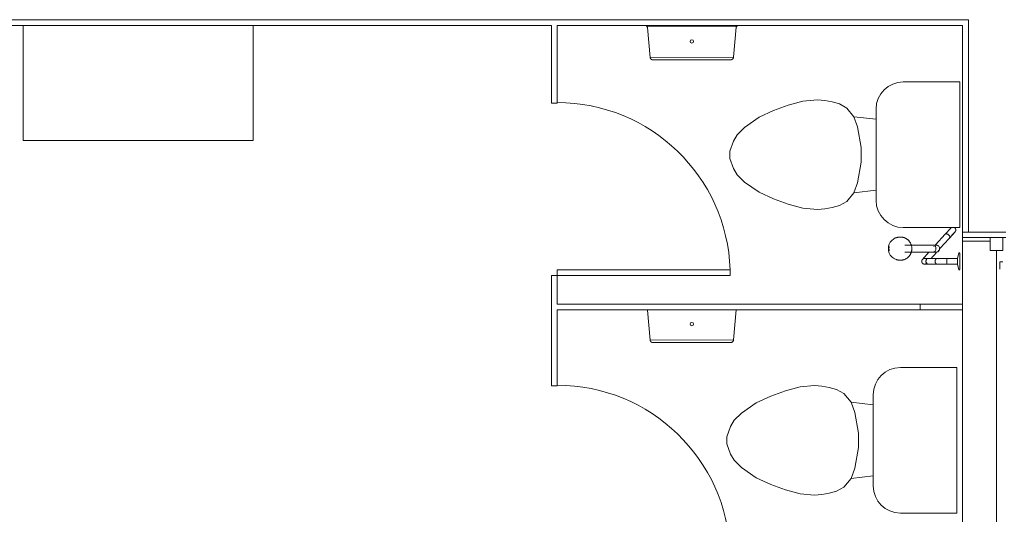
# Model space of a CAD drawing. Extents: x -1871171.1 to -1871111.3, y 2848215.5 to 2848272.6.
# Tile 23 of 121: x -1871141 to -1871137.6, y 2848227.1 to 2848228.9. Entities that reach past the tile are written whole.
import ezdxf

# ---------------------------------------------------------------- set-up
doc = ezdxf.new("R2010")
doc.units = 0
doc.header["$MEASUREMENT"] = 0
for name, color, linetype, lineweight in [('6075-BSE-ARQ-TERR$0$K-BSE-ARQ-ALV', 7, 'CONTINUOUS', 5), ('6075-BSE-ARQ-TERR$0$K-BSE-ARQ-LAY', 252, 'CONTINUOUS', 5), ('6075-BSE-ARQ-TERR$0$K-BSE-ARQ-MOB', 8, 'CONTINUOUS', 5), ('6075-BSE-ARQ-TERR$0$K-BSE-ARQ-SAN', 8, 'CONTINUOUS', 5)]:
    doc.layers.add(name, color=color, linetype=linetype, lineweight=lineweight)
doc.layers.add('K-NV2-ARQ-TXT-GER', color=1, linetype='CONTINUOUS')

# ---------------------------------------------------------------- blocks, each defined once
blk = doc.blocks.new('6075-BSE-ARQ-TERR')
at = {"layer": '6075-BSE-ARQ-TERR$0$K-BSE-ARQ-ALV'}
for p, q in [((28.33, -42.73), (22.11, -42.73)), ((26.8803, -42.75), (23.2587, -42.75)), ((26.8803, -42.75), (26.8803, -43.0201)), ((28.31, -42.75), (26.9003, -42.75)), ((26.9003, -43.0201), (26.9003, -42.75)), ((28.31, -42.75), (28.31, -47.6676)), ((28.33, -42.73), (28.33, -43.4691)), ((26.8803, -43.0201), (26.9003, -43.0201)), ((26.9003, -43.7201), (26.9003, -43.6001)), ((26.8803, -43.6201), (26.8803, -44.0038)), ((27.5017, -43.6201), (26.8803, -43.6201)), ((26.9003, -43.7201), (28.31, -43.7201)), ((26.9003, -44.0038), (26.9003, -43.7401)), ((26.9003, -43.7401), (28.31, -43.7401)), ((28.1625, -43.7401), (28.1625, -43.7201)), ((26.8803, -44.0038), (26.9003, -44.0038))]:
    blk.add_line(p, q, dxfattribs=at)
at = {"layer": '6075-BSE-ARQ-TERR$0$K-BSE-ARQ-LAY'}
for p, q in [((25.0437, -42.75), (25.0437, -43.15)), ((25.8438, -43.15), (25.8438, -42.75)), ((27.5264, -42.7528), (27.2104, -42.7531)), ((27.2104, -42.7531), (27.214, -42.7566)), ((27.214, -42.7566), (27.2232, -42.861)), ((27.5139, -42.8607), (27.5229, -42.7563)), ((27.5229, -42.7563), (27.5264, -42.7528)), ((27.2247, -42.861), (27.5124, -42.8607)), ((25.0437, -43.15), (25.8438, -43.15)), ((28.46, -43.4691), (28.31, -43.4691)), ((28.46, -43.4881), (28.31, -43.4881)), ((28.31, -43.5008), (28.4056, -43.5008)), ((28.4056, -43.4881), (28.4056, -43.5326)), ((28.45, -43.4881), (28.45, -43.5326)), ((28.45, -43.5326), (28.4056, -43.5326)), ((28.4278, -43.5326), (28.4278, -47.5556)), ((26.9003, -43.6001), (27.5017, -43.6001)), ((27.5017, -43.6201), (27.5017, -43.6001)), ((27.214, -43.7403), (27.2232, -43.8447)), ((27.5033, -43.7401), (27.2156, -43.7403)), ((27.5139, -43.8445), (27.5229, -43.7401)), ((27.2247, -43.8447), (27.5124, -43.8445))]:
    blk.add_line(p, q, dxfattribs=at)
at = {"layer": '6075-BSE-ARQ-TERR$0$K-BSE-ARQ-LAY', "flags": 128}
for points in [[(27.234, -42.87), (27.2336, -42.87), (27.2331, -42.87), (27.2327, -42.87), (27.2323, -42.8699), (27.2318, -42.8698), (27.2314, -42.8697), (27.231, -42.8696), (27.2306, -42.8695), (27.2302, -42.8693), (27.2297, -42.8692), (27.2293, -42.869), (27.229, -42.8688), (27.2286, -42.8686), (27.2282, -42.8684), (27.2278, -42.8681), (27.2275, -42.8679), (27.2271, -42.8676), (27.2268, -42.8673), (27.2265, -42.867), (27.2261, -42.8667), (27.2259, -42.8664), (27.2256, -42.8661), (27.2253, -42.8657), (27.225, -42.8654), (27.2248, -42.865), (27.2246, -42.8646), (27.2243, -42.8642), (27.2241, -42.8639), (27.224, -42.8635), (27.2238, -42.8631), (27.2236, -42.8626), (27.2235, -42.8622), (27.2234, -42.8618), (27.2233, -42.8614), (27.2232, -42.861)], [(27.5139, -42.8607), (27.5138, -42.8612), (27.5137, -42.8616), (27.5136, -42.862), (27.5134, -42.8624), (27.5133, -42.8628), (27.5131, -42.8632), (27.5129, -42.8636), (27.5127, -42.864), (27.5125, -42.8644), (27.5123, -42.8648), (27.512, -42.8651), (27.5118, -42.8655), (27.5115, -42.8658), (27.5112, -42.8662), (27.5109, -42.8665), (27.5106, -42.8668), (27.5103, -42.8671), (27.5099, -42.8674), (27.5096, -42.8676), (27.5092, -42.8679), (27.5089, -42.8681), (27.5085, -42.8684), (27.5081, -42.8686), (27.5077, -42.8688), (27.5073, -42.8689), (27.5069, -42.8691), (27.5065, -42.8692), (27.5061, -42.8694), (27.5057, -42.8695), (27.5052, -42.8696), (27.5048, -42.8697), (27.5044, -42.8697), (27.5039, -42.8698), (27.5035, -42.8698), (27.5031, -42.8698)], [(27.3675, -42.8699), (27.2346, -42.87), (27.234, -42.87), (27.234, -42.87)], [(27.234, -42.87), (27.3686, -42.8699)], [(27.3686, -42.8699), (27.5031, -42.8698), (27.5031, -42.8698)], [(27.234, -43.8538), (27.2336, -43.8538), (27.2331, -43.8537), (27.2327, -43.8537), (27.2323, -43.8536), (27.2318, -43.8536), (27.2314, -43.8535), (27.231, -43.8534), (27.2306, -43.8532), (27.2302, -43.8531), (27.2297, -43.8529), (27.2293, -43.8527), (27.229, -43.8525), (27.2286, -43.8523), (27.2282, -43.8521), (27.2278, -43.8519), (27.2275, -43.8516), (27.2271, -43.8514), (27.2268, -43.8511), (27.2265, -43.8508), (27.2261, -43.8505), (27.2259, -43.8501), (27.2256, -43.8498), (27.2253, -43.8495), (27.225, -43.8491), (27.2248, -43.8488), (27.2246, -43.8484), (27.2243, -43.848), (27.2241, -43.8476), (27.224, -43.8472), (27.2238, -43.8468), (27.2236, -43.8464), (27.2235, -43.846), (27.2234, -43.8456), (27.2233, -43.8451), (27.2232, -43.8447)], [(27.3675, -43.8537), (27.2346, -43.8538), (27.234, -43.8538), (27.234, -43.8538)], [(27.234, -43.8538), (27.3686, -43.8537)], [(27.3686, -43.8537), (27.5031, -43.8535), (27.5031, -43.8535)], [(27.5139, -43.8445), (27.5138, -43.8449), (27.5137, -43.8453), (27.5136, -43.8458), (27.5134, -43.8462), (27.5133, -43.8466), (27.5131, -43.847), (27.5129, -43.8474), (27.5127, -43.8478), (27.5125, -43.8482), (27.5123, -43.8485), (27.512, -43.8489), (27.5118, -43.8492), (27.5115, -43.8496), (27.5112, -43.8499), (27.5109, -43.8502), (27.5106, -43.8506), (27.5103, -43.8508), (27.5099, -43.8511), (27.5096, -43.8514), (27.5092, -43.8516), (27.5089, -43.8519), (27.5085, -43.8521), (27.5081, -43.8523), (27.5077, -43.8525), (27.5073, -43.8527), (27.5069, -43.8529), (27.5065, -43.853), (27.5061, -43.8531), (27.5057, -43.8532), (27.5052, -43.8533), (27.5048, -43.8534), (27.5044, -43.8535), (27.5039, -43.8535), (27.5035, -43.8535), (27.5031, -43.8535)]]:
    blk.add_lwpolyline(points, dxfattribs=at)
at = {"layer": '6075-BSE-ARQ-TERR$0$K-BSE-ARQ-LAY'}
for centre in [(27.3685, -42.8055), (27.3685, -43.7893)]:
    blk.add_circle(centre, 0.0059, dxfattribs=at)
for centre in [(26.9003, -43.6201), (26.9003, -44.6038)]:
    blk.add_arc(centre, 0.6017, 1.9048, 90, dxfattribs=at)
at = {"layer": '6075-BSE-ARQ-TERR$0$K-BSE-ARQ-MOB'}
for p, q in [((28.45, -43.5726), (28.44, -43.5726)), ((28.44, -43.5726), (28.44, -43.5976))]:
    blk.add_line(p, q, dxfattribs=at)
at = {"layer": '6075-BSE-ARQ-TERR$0$K-BSE-ARQ-SAN'}
for p, q in [((28.1038, -42.9465), (28.3, -42.9465)), ((28.3, -42.9465), (28.3, -43.4533)), ((27.7037, -43.0275), (27.6529, -43.046)), ((27.7547, -43.0139), (27.7037, -43.0275)), ((27.8053, -43.0094), (27.7547, -43.0139)), ((27.8306, -43.0117), (27.8053, -43.0094)), ((27.8561, -43.0162), (27.8306, -43.0117)), ((27.8815, -43.023), (27.8561, -43.0162)), ((27.9069, -43.0374), (27.8815, -43.023)), ((27.6529, -43.046), (27.6021, -43.0697)), ((27.9323, -43.0676), (27.9069, -43.0374)), ((27.945, -43.1025), (27.9323, -43.0676)), ((28.0091, -43.0765), (27.9323, -43.0676)), ((28.0091, -43.3587), (28.0091, -43.0412)), ((27.6021, -43.0697), (27.5513, -43.105)), ((27.9577, -43.1745), (27.945, -43.1025)), ((27.5259, -43.1304), (27.5132, -43.1523)), ((27.5513, -43.105), (27.5259, -43.1304)), ((27.5132, -43.1523), (27.5005, -43.1872)), ((27.5005, -43.1872), (27.5005, -43.2126)), ((27.9577, -43.2253), (27.9577, -43.1745)), ((27.5005, -43.2126), (27.5132, -43.2475)), ((27.945, -43.2974), (27.9577, -43.2253)), ((27.5132, -43.2475), (27.5259, -43.2695)), ((27.5259, -43.2695), (27.5513, -43.2949)), ((27.5513, -43.2949), (27.6021, -43.3302)), ((27.9323, -43.3323), (27.945, -43.2974)), ((27.6021, -43.3302), (27.6529, -43.3539)), ((27.9069, -43.3625), (27.9323, -43.3323)), ((28.0091, -43.3234), (27.9323, -43.3323)), ((27.6529, -43.3539), (27.7037, -43.3724)), ((27.7037, -43.3724), (27.7547, -43.386)), ((27.8815, -43.3769), (27.9069, -43.3625)), ((27.7547, -43.386), (27.8053, -43.3904)), ((27.8053, -43.3904), (27.8306, -43.3882)), ((27.8306, -43.3882), (27.8561, -43.3837)), ((27.8561, -43.3837), (27.8815, -43.3769)), ((28.3, -43.4533), (28.1038, -43.4533)), ((28.0903, -43.4864), (28.0882, -43.4866)), ((28.2175, -43.5141), (28.1088, -43.5141)), ((28.1088, -43.5391), (28.2153, -43.5391)), ((28.2102, -43.52), (28.2105, -43.5197)), ((28.2107, -43.5195), (28.2109, -43.5193)), ((28.2252, -43.5332), (28.2249, -43.5335)), ((28.297, -43.5408), (28.292, -43.5608)), ((28.3, -43.5408), (28.297, -43.5408)), ((28.3, -43.5423), (28.3, -43.5994)), ((28.0882, -43.5667), (28.0903, -43.5668)), ((28.2532, -43.5608), (28.1896, -43.5608)), ((28.1896, -43.5808), (28.245, -43.5808)), ((28.292, -43.5608), (28.255, -43.5608)), ((28.255, -43.5808), (28.292, -43.5808)), ((28.292, -43.5608), (28.292, -43.5808)), ((28.292, -43.5808), (28.297, -43.6008)), ((28.297, -43.6008), (28.3, -43.6008)), ((28.0938, -43.9403), (28.29, -43.9403)), ((28.29, -43.9403), (28.29, -44.4471)), ((27.6937, -44.0213), (27.6429, -44.0398)), ((27.7447, -44.0076), (27.6937, -44.0213)), ((27.7953, -44.0032), (27.7447, -44.0076)), ((27.8206, -44.0054), (27.7953, -44.0032)), ((27.8461, -44.0099), (27.8206, -44.0054)), ((27.8715, -44.0167), (27.8461, -44.0099)), ((27.8969, -44.0311), (27.8715, -44.0167)), ((27.6429, -44.0398), (27.5921, -44.0635)), ((27.9223, -44.0614), (27.8969, -44.0311)), ((27.935, -44.0963), (27.9223, -44.0614)), ((27.9991, -44.0702), (27.9223, -44.0614)), ((27.9991, -44.3524), (27.9991, -44.0349)), ((27.5921, -44.0635), (27.5413, -44.0987)), ((27.5159, -44.1241), (27.5032, -44.1461)), ((27.5413, -44.0987), (27.5159, -44.1241)), ((27.9477, -44.1683), (27.935, -44.0963)), ((27.5032, -44.1461), (27.4905, -44.181)), ((27.4905, -44.181), (27.4905, -44.2064)), ((27.9477, -44.2191), (27.9477, -44.1683)), ((27.4905, -44.2064), (27.5032, -44.2413)), ((27.935, -44.2911), (27.9477, -44.2191)), ((27.5032, -44.2413), (27.5159, -44.2633)), ((27.5159, -44.2633), (27.5413, -44.2887)), ((27.5413, -44.2887), (27.5921, -44.3239)), ((27.9223, -44.326), (27.935, -44.2911)), ((27.5921, -44.3239), (27.6429, -44.3476)), ((27.8969, -44.3563), (27.9223, -44.326)), ((27.9991, -44.3172), (27.9223, -44.326)), ((27.6429, -44.3476), (27.6937, -44.3661)), ((27.6937, -44.3661), (27.7447, -44.3798)), ((27.8715, -44.3707), (27.8969, -44.3563)), ((27.7447, -44.3798), (27.7953, -44.3842)), ((27.7953, -44.3842), (27.8206, -44.382)), ((27.8206, -44.382), (27.8461, -44.3775)), ((27.8461, -44.3775), (27.8715, -44.3707)), ((28.29, -44.4471), (28.0938, -44.4471))]:
    blk.add_line(p, q, dxfattribs=at)
at = {"layer": '6075-BSE-ARQ-TERR$0$K-BSE-ARQ-SAN', "flags": 128}
for points in [[(28.2159, -43.5137), (28.2495, -43.4763)], [(28.2495, -43.4763), (28.2688, -43.4549), (28.2688, -43.4549)], [(28.2688, -43.4549), (28.2688, -43.455), (28.2498, -43.476), (28.2495, -43.4763)], [(28.2644, -43.4897), (28.2837, -43.4683), (28.2837, -43.4683)], [(28.2837, -43.4683), (28.2777, -43.4749), (28.2681, -43.4856), (28.2647, -43.4894)], [(28.2688, -43.4549), (28.2691, -43.4546), (28.2694, -43.4544), (28.2697, -43.4541), (28.27, -43.4538), (28.2703, -43.4536), (28.2706, -43.4534)], [(28.2819, -43.4534), (28.2822, -43.4536), (28.2825, -43.4539), (28.2829, -43.4541), (28.2831, -43.4544), (28.2834, -43.4547), (28.2837, -43.455), (28.284, -43.4553), (28.2842, -43.4556), (28.2844, -43.4559), (28.2847, -43.4562), (28.2849, -43.4566), (28.2851, -43.4569), (28.2853, -43.4573), (28.2854, -43.4576), (28.2856, -43.458), (28.2857, -43.4584), (28.2858, -43.4588), (28.2859, -43.4592), (28.286, -43.4596), (28.2861, -43.4599), (28.2862, -43.4603), (28.2862, -43.4607), (28.2862, -43.4611), (28.2862, -43.4615), (28.2862, -43.4619), (28.2862, -43.4623), (28.2862, -43.4627), (28.2861, -43.4631), (28.2861, -43.4635), (28.286, -43.4639), (28.2859, -43.4643), (28.2858, -43.4647), (28.2856, -43.4651), (28.2855, -43.4654), (28.2853, -43.4658), (28.2852, -43.4662), (28.285, -43.4665), (28.2848, -43.4669), (28.2845, -43.4672), (28.2843, -43.4675), (28.2841, -43.4678), (28.2838, -43.4682), (28.2837, -43.4683)], [(28.1335, -43.5266), (28.1335, -43.525), (28.1334, -43.5234), (28.1333, -43.5218), (28.133, -43.5202), (28.1328, -43.5186), (28.1324, -43.517), (28.132, -43.5155), (28.1315, -43.514), (28.131, -43.5124), (28.1304, -43.5109), (28.1298, -43.5095), (28.1291, -43.508), (28.1283, -43.5066), (28.1275, -43.5052), (28.1266, -43.5039), (28.1257, -43.5026), (28.1247, -43.5013), (28.1237, -43.5), (28.1226, -43.4988), (28.1215, -43.4977), (28.1204, -43.4966), (28.1192, -43.4955), (28.1179, -43.4945), (28.1166, -43.4936), (28.1153, -43.4927), (28.1139, -43.4918), (28.1126, -43.491), (28.1111, -43.4903), (28.1097, -43.4896), (28.1082, -43.489), (28.1067, -43.4884), (28.1052, -43.4879), (28.1036, -43.4875), (28.1021, -43.4871), (28.1005, -43.4868), (28.0989, -43.4866), (28.0974, -43.4864), (28.0958, -43.4863), (28.0942, -43.4862), (28.0926, -43.4862), (28.091, -43.4863), (28.0894, -43.4865), (28.0878, -43.4867), (28.0862, -43.4869), (28.0846, -43.4873), (28.0831, -43.4877), (28.0816, -43.4882), (28.0801, -43.4886)], [(28.2644, -43.4897), (28.2616, -43.4928), (28.2324, -43.5252), (28.23, -43.5279)], [(28.0801, -43.5646), (28.0817, -43.5651), (28.0832, -43.5656), (28.0847, -43.566), (28.0863, -43.5663), (28.0879, -43.5666), (28.0895, -43.5668), (28.0911, -43.5669), (28.0927, -43.567), (28.0943, -43.567), (28.0959, -43.5669), (28.0975, -43.5668), (28.099, -43.5666), (28.1006, -43.5664), (28.1022, -43.5661), (28.1037, -43.5657), (28.1053, -43.5653), (28.1068, -43.5648), (28.1083, -43.5642), (28.1098, -43.5636), (28.1112, -43.5629), (28.1127, -43.5621), (28.114, -43.5613), (28.1154, -43.5605), (28.1167, -43.5596), (28.118, -43.5586), (28.1192, -43.5576), (28.1204, -43.5566), (28.1216, -43.5554), (28.1227, -43.5543), (28.1238, -43.5531), (28.1248, -43.5519), (28.1258, -43.5506), (28.1267, -43.5493), (28.1276, -43.5479), (28.1284, -43.5465), (28.1291, -43.5451), (28.1298, -43.5437), (28.1305, -43.5422), (28.1311, -43.5407), (28.1316, -43.5392), (28.132, -43.5376), (28.1324, -43.5361), (28.1328, -43.5345), (28.1331, -43.5329), (28.1333, -43.5313), (28.1334, -43.5297), (28.1335, -43.5281), (28.1335, -43.5266)], [(28.1705, -43.5641), (28.1926, -43.5395)], [(28.2196, -43.5395), (28.2165, -43.543), (28.2133, -43.5465), (28.2075, -43.5529)], [(28.2175, -43.5141), (28.2151, -43.5141), (28.2145, -43.5141), (28.2081, -43.5141)], [(28.2081, -43.5391), (28.2175, -43.5391)], [(28.2258, -43.5325), (28.2255, -43.5329), (28.2255, -43.5329)], [(28.1853, -43.5775), (28.1851, -43.5778), (28.1848, -43.5781), (28.1845, -43.5784), (28.1842, -43.5786), (28.1839, -43.5789), (28.1835, -43.5791), (28.1832, -43.5793), (28.1829, -43.5795), (28.1825, -43.5797), (28.1821, -43.5799), (28.1818, -43.5801), (28.1814, -43.5802), (28.181, -43.5803), (28.1806, -43.5805), (28.1803, -43.5806), (28.1799, -43.5806), (28.1795, -43.5807), (28.1791, -43.5808), (28.1787, -43.5808), (28.1783, -43.5808), (28.1779, -43.5808), (28.1775, -43.5808), (28.1771, -43.5808), (28.1767, -43.5808), (28.1763, -43.5807), (28.1759, -43.5806), (28.1755, -43.5805), (28.1751, -43.5804), (28.1747, -43.5803), (28.1744, -43.5802), (28.174, -43.58), (28.1736, -43.5799), (28.1733, -43.5797), (28.1729, -43.5795), (28.1726, -43.5793), (28.1722, -43.5791), (28.1719, -43.5788), (28.1716, -43.5786), (28.1713, -43.5783), (28.171, -43.5781), (28.1707, -43.5778), (28.1704, -43.5775), (28.1702, -43.5772), (28.1699, -43.5769), (28.1697, -43.5766), (28.1695, -43.5762), (28.1693, -43.5759), (28.1691, -43.5755), (28.1689, -43.5752), (28.1687, -43.5748), (28.1686, -43.5744), (28.1684, -43.5741), (28.1683, -43.5737), (28.1682, -43.5733), (28.1681, -43.5729), (28.168, -43.5725), (28.168, -43.5721), (28.1679, -43.5717), (28.1679, -43.5713), (28.1679, -43.5709), (28.1679, -43.5705), (28.1679, -43.5701), (28.168, -43.5697), (28.168, -43.5693), (28.1681, -43.5689), (28.1682, -43.5685), (28.1683, -43.5682), (28.1684, -43.5678), (28.1685, -43.5674), (28.1687, -43.567), (28.1688, -43.5667), (28.169, -43.5663), (28.1692, -43.5659), (28.1694, -43.5656), (28.1696, -43.5653), (28.1698, -43.5649), (28.1701, -43.5646), (28.1703, -43.5643), (28.1705, -43.5641)], [(28.1896, -43.5608), (28.1853, -43.5608), (28.1843, -43.5608), (28.1779, -43.5608)], [(28.1779, -43.5808), (28.1896, -43.5808)], [(28.1866, -43.5762), (28.1853, -43.5775)], [(28.2075, -43.5529), (28.2056, -43.555), (28.2047, -43.556), (28.2003, -43.5609)], [(28.255, -43.5608), (28.2462, -43.5608), (28.2248, -43.5608), (28.2217, -43.5608)], [(28.2217, -43.5808), (28.255, -43.5808)]]:
    blk.add_lwpolyline(points, dxfattribs=at)
at = {"layer": '6075-BSE-ARQ-TERR$0$K-BSE-ARQ-SAN'}
for centre, radius, start, end in [((28.1038, -43.0412), 0.0946, 90, 180), ((28.1038, -43.3587), 0.0946, 180, 270), ((28.1779, -43.5708), 0.01, 183, 189.0805), ((28.1779, -43.5708), 0.01, 168, 174.0456), ((28.1779, -43.5708), 0.01, 198, 209.5475), ((28.1779, -43.5708), 0.01, 153, 159.3306), ((28.1779, -43.5708), 0.01, 213, 224.5434), ((28.1779, -43.5708), 0.01, 138, 145.3546), ((28.1779, -43.5708), 0.01, 228, 281.6934), ((28.1779, -43.5708), 0.01, 123, 129.9892), ((28.1779, -43.5708), 0.01, 78, 118.9141), ((28.0938, -44.0349), 0.0946, 90, 180), ((28.0938, -44.3524), 0.0946, 180, 270)]:
    blk.add_arc(centre, radius, start, end, dxfattribs=at)
for centre, major_axis, ratio, start_param, end_param in [((28.0914, -43.5266), (0, 0.0402), 0.98191, 0.000474, 1.570796), ((28.0936, -43.5266), (0, 0.0404), 0.98191, 0, 0.523599), ((28.0914, -43.5266), (0, 0.0402), 0.98191, 1.570796, 3.141593), ((28.0936, -43.5266), (0, 0.0404), 0.98191, 1.38723, 1.570796), ((28.0936, -43.5266), (0, 0.0404), 0.98191, 1.570796, 1.754362), ((28.0936, -43.5266), (0, 0.0404), 0.98191, 2.617994, 3.141593), ((28.1779, -43.5708), (-0.00707, 0.00707), 1, -0.192414, 0.785398), ((28.1779, -43.5708), (0.00707, 0.00707), 1, 2.356194, 2.879912)]:
    blk.add_ellipse(centre, major_axis=major_axis, ratio=ratio, start_param=start_param, end_param=end_param, dxfattribs=at)
for points, knots in [([(28.2644, -43.4897), (28.2651, -43.4889), (28.2659, -43.4867), (28.2647, -43.4829), (28.2624, -43.4796), (28.2598, -43.4772), (28.2568, -43.4756), (28.2539, -43.4748), (28.2513, -43.475), (28.25, -43.4758), (28.2495, -43.4763)], [-1, -1, -1, -1, -0.833333, -0.666667, -0.555556, -0.444444, -0.333333, -0.222222, -0.111111, 0, 0, 0, 0]), ([(28.23, -43.5266), (28.23, -43.528), (28.2295, -43.5309), (28.2273, -43.5348), (28.2239, -43.5376), (28.2204, -43.5389), (28.2183, -43.5391), (28.2175, -43.5391)], [0, 0, 0, 0, 0.1111111, 0.2222222, 0.3333333, 0.4444444, 0.4998563, 0.4998563, 0.4998563, 0.4998563]), ([(28.1908, -43.561), (28.19, -43.5608), (28.1883, -43.5608), (28.1859, -43.562), (28.1839, -43.5643), (28.1827, -43.5673), (28.1824, -43.5697), (28.1824, -43.5708)], [0.4486027, 0.4486027, 0.4486027, 0.4486027, 0.5555556, 0.6666667, 0.7777778, 0.8888889, 1, 1, 1, 1]), ([(28.1824, -43.5708), (28.1824, -43.572), (28.1827, -43.5743), (28.1839, -43.5774), (28.1859, -43.5797), (28.1883, -43.5809), (28.19, -43.5809), (28.1908, -43.5807)], [0, 0, 0, 0, 0.1111111, 0.2222222, 0.3333333, 0.4444444, 0.5510993, 0.5510993, 0.5510993, 0.5510993])]:
    blk.add_open_spline(points, degree=3, knots=knots, dxfattribs=at)
for points in [[(28.2081, -43.5141), (28.2093, -43.5141), (28.2117, -43.5147), (28.2148, -43.5175), (28.2168, -43.5217), (28.2173, -43.5249), (28.2173, -43.5266)], [(28.2173, -43.5266), (28.2173, -43.5282), (28.2168, -43.5315), (28.2148, -43.5356), (28.2117, -43.5384), (28.2093, -43.5391), (28.2081, -43.5391)], [(28.2154, -43.5143), (28.2168, -43.514), (28.2198, -43.514), (28.2239, -43.5155), (28.2273, -43.5184), (28.2295, -43.5222), (28.23, -43.5251), (28.23, -43.5266)], [(28.2246, -43.5616), (28.2237, -43.5611), (28.2217, -43.5606), (28.2188, -43.5613), (28.2163, -43.5635), (28.2146, -43.5669), (28.2142, -43.5695), (28.2142, -43.5708)], [(28.2142, -43.5708), (28.2142, -43.5722), (28.2146, -43.5748), (28.2163, -43.5782), (28.2188, -43.5804), (28.2208, -43.5808), (28.2217, -43.5808)], [(28.255, -43.561), (28.255, -43.5608), (28.255, -43.5608), (28.2549, -43.562), (28.2548, -43.5643), (28.2547, -43.5673), (28.2547, -43.5697), (28.2547, -43.5708)], [(28.2547, -43.5708), (28.2547, -43.572), (28.2547, -43.5743), (28.2548, -43.5774), (28.2549, -43.5797), (28.255, -43.5809), (28.255, -43.5809), (28.255, -43.5807)]]:
    blk.add_open_spline(points, degree=3, dxfattribs=at)

msp = doc.modelspace()

# ---------------------------------------------------------------- block references
at = {"layer": 'K-NV2-ARQ-TXT-GER', "color": 31, "lineweight": -3, "true_color": 0xffbf80}
msp.add_blockref('6075-BSE-ARQ-TERR', (-1871166.006, 2848271.5826), dxfattribs=at)

doc.saveas('drawing.dxf')
